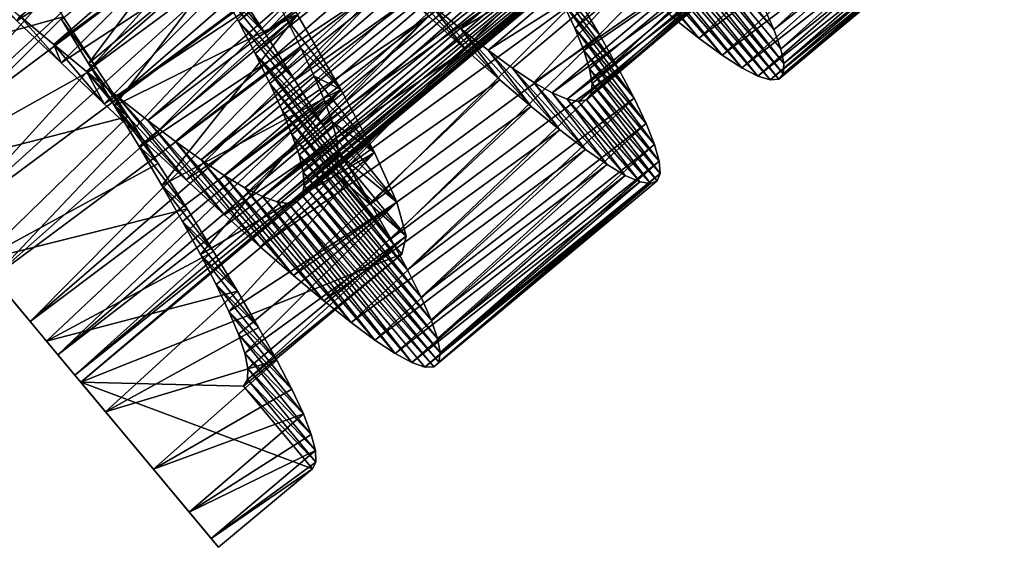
# Model space of a CAD drawing. Header units: millimetres. Extents: x -223 to 138, y -45 to 391.
# Tile 101 of 256: x -216.8 to -205.82, y 58.7 to 64.59. Entities that reach past the tile are written whole.
import ezdxf

# ---------------------------------------------------------------- set-up
doc = ezdxf.new("R2010")
doc.units = ezdxf.units.MM
doc.header["$LTSCALE"] = 65.185185
for name, color, linetype in [('585', 7, 'CONTINUOUS'), ('586', 7, 'CONTINUOUS'), ('601', 7, 'CONTINUOUS'), ('602', 7, 'CONTINUOUS'), ('603', 7, 'CONTINUOUS'), ('621', 7, 'CONTINUOUS'), ('622', 7, 'CONTINUOUS'), ('623', 7, 'CONTINUOUS')]:
    doc.layers.add(name, color=color, linetype=linetype)

msp = doc.modelspace()

# ---------------------------------------------------------------- linework, layer by layer
at = {"layer": '585', "color": 7, "linetype": 'CONTINUOUS', "true_color": 0xaaaaaa}
for points in [[(-213.309, 62.896, -40), (-216.123, 60.546, -40), (-212.54, 61.975, -40), (-213.309, 62.896, -40)], [(-212.54, 61.975, -40), (-216.123, 60.546, -40), (-214.305, 60.5, -40), (-212.54, 61.975, -40)], [(-216.123, 60.546, -40), (-214.584, 58.704, -40), (-213.536, 59.579, -40), (-216.123, 60.546, -40)], [(-214.305, 60.5, -40), (-216.123, 60.546, -40), (-213.536, 59.579, -40), (-214.305, 60.5, -40)]]:
    msp.add_3dface(points, dxfattribs=at)
at = {"layer": '586', "color": 7, "linetype": 'CONTINUOUS', "true_color": 0xaaaaaa}
for points in [[(-217.253, 61.9, -46.4), (-216.505, 61.004, -45.742), (-217.099, 61.715, -43.419), (-217.253, 61.9, -46.4)], [(-217.099, 61.715, -43.419), (-216.505, 61.004, -45.742), (-216.688, 61.223, -42.708), (-217.099, 61.715, -43.419)], [(-216.688, 61.223, -42.708), (-216.505, 61.004, -45.742), (-216.378, 60.851, -41.871), (-216.688, 61.223, -42.708)], [(-216.505, 61.004, -45.742), (-215.846, 60.215, -44.867), (-216.378, 60.851, -41.871), (-216.505, 61.004, -45.742)], [(-216.378, 60.851, -41.871), (-215.846, 60.215, -44.867), (-216.187, 60.623, -40.957), (-216.378, 60.851, -41.871)], [(-215.846, 60.215, -44.867), (-216.123, 60.546, -40), (-216.187, 60.623, -40.957), (-215.846, 60.215, -44.867)], [(-214.584, 58.704, -40), (-216.123, 60.546, -40), (-214.667, 58.803, -41.338), (-214.584, 58.704, -40)], [(-214.667, 58.803, -41.338), (-216.123, 60.546, -40), (-214.912, 59.096, -42.625), (-214.667, 58.803, -41.338)], [(-214.912, 59.096, -42.625), (-216.123, 60.546, -40), (-215.311, 59.574, -43.819), (-214.912, 59.096, -42.625)], [(-215.311, 59.574, -43.819), (-216.123, 60.546, -40), (-215.846, 60.215, -44.867), (-215.311, 59.574, -43.819)]]:
    msp.add_3dface(points, dxfattribs=at)
at = {"layer": '601', "color": 7, "linetype": 'CONTINUOUS', "true_color": 0xaaaaaa}
for points in [[(-208.506, 64.74, -43.127), (-208.389, 64.479, -42.5), (-209.835, 66.234, -41.724), (-208.506, 64.74, -43.127)], [(-209.835, 66.234, -41.724), (-208.389, 64.479, -42.5), (-209.798, 66.053, -41.247), (-209.835, 66.234, -41.724)], [(-209.228, 64.384, -36.52), (-209.528, 64.62, -35.938), (-210.745, 66.097, -37.388), (-209.228, 64.384, -36.52)], [(-210.509, 65.95, -37.82), (-209.228, 64.384, -36.52), (-210.745, 66.097, -37.388), (-210.509, 65.95, -37.82)], [(-208.313, 64.265, -41.847), (-208.277, 64.1, -41.172), (-209.798, 66.053, -41.247), (-208.313, 64.265, -41.847)], [(-209.798, 66.053, -41.247), (-208.277, 64.1, -41.172), (-209.794, 65.912, -40.753), (-209.798, 66.053, -41.247)], [(-208.389, 64.479, -42.5), (-208.313, 64.265, -41.847), (-209.798, 66.053, -41.247), (-208.389, 64.479, -42.5)], [(-208.968, 64.194, -37.133), (-209.228, 64.384, -36.52), (-210.509, 65.95, -37.82), (-208.968, 64.194, -37.133)], [(-210.305, 65.842, -38.275), (-208.968, 64.194, -37.133), (-210.509, 65.95, -37.82), (-210.305, 65.842, -38.275)], [(-209.794, 65.912, -40.753), (-208.285, 63.987, -40.487), (-209.826, 65.813, -40.251), (-209.794, 65.912, -40.753)], [(-208.277, 64.1, -41.172), (-208.285, 63.987, -40.487), (-209.794, 65.912, -40.753), (-208.277, 64.1, -41.172)], [(-208.748, 64.053, -37.772), (-208.968, 64.194, -37.133), (-210.305, 65.842, -38.275), (-208.748, 64.053, -37.772)], [(-210.133, 65.773, -38.752), (-208.748, 64.053, -37.772), (-210.305, 65.842, -38.275), (-210.133, 65.773, -38.752)], [(-209.826, 65.813, -40.251), (-208.336, 63.926, -39.801), (-209.893, 65.758, -39.748), (-209.826, 65.813, -40.251)], [(-208.285, 63.987, -40.487), (-208.336, 63.926, -39.801), (-209.826, 65.813, -40.251), (-208.285, 63.987, -40.487)], [(-208.568, 63.959, -38.435), (-208.748, 64.053, -37.772), (-210.133, 65.773, -38.752), (-208.568, 63.959, -38.435)], [(-209.995, 65.744, -39.246), (-208.568, 63.959, -38.435), (-210.133, 65.773, -38.752), (-209.995, 65.744, -39.246)], [(-209.893, 65.758, -39.748), (-208.43, 63.917, -39.116), (-209.995, 65.744, -39.246), (-209.893, 65.758, -39.748)], [(-208.43, 63.917, -39.116), (-208.568, 63.959, -38.435), (-209.995, 65.744, -39.246), (-208.43, 63.917, -39.116)], [(-208.336, 63.926, -39.801), (-208.43, 63.917, -39.116), (-209.893, 65.758, -39.748), (-208.336, 63.926, -39.801)], [(-214.412, 64.972, -46.611), (-214.065, 64.434, -46.355), (-214.797, 65.362, -44.253), (-214.412, 64.972, -46.611)], [(-214.797, 65.362, -44.253), (-214.065, 64.434, -46.355), (-214.573, 64.958, -44.036), (-214.797, 65.362, -44.253)], [(-216.801, 64.628, -35.517), (-216.836, 64.576, -33.079), (-217.188, 64.955, -35.431), (-216.801, 64.628, -35.517)], [(-214.065, 64.434, -46.355), (-213.734, 63.916, -46.036), (-214.573, 64.958, -44.036), (-214.065, 64.434, -46.355)], [(-214.573, 64.958, -44.036), (-213.734, 63.916, -46.036), (-214.364, 64.572, -43.769), (-214.573, 64.958, -44.036)], [(-216.342, 64.107, -33.217), (-216.836, 64.576, -33.079), (-216.801, 64.628, -35.517), (-216.342, 64.107, -33.217)], [(-216.423, 64.312, -35.657), (-216.342, 64.107, -33.217), (-216.801, 64.628, -35.517), (-216.423, 64.312, -35.657)], [(-213.734, 63.916, -46.036), (-213.424, 63.422, -45.657), (-214.364, 64.572, -43.769), (-213.734, 63.916, -46.036)], [(-214.364, 64.572, -43.769), (-213.424, 63.422, -45.657), (-214.177, 64.211, -43.457), (-214.364, 64.572, -43.769)], [(-215.86, 63.652, -33.419), (-216.342, 64.107, -33.217), (-216.423, 64.312, -35.657), (-215.86, 63.652, -33.419)], [(-216.058, 64.011, -35.849), (-215.86, 63.652, -33.419), (-216.423, 64.312, -35.657), (-216.058, 64.011, -35.849)], [(-213.14, 62.96, -45.224), (-212.887, 62.535, -44.743), (-214.177, 64.211, -43.457), (-213.14, 62.96, -45.224)], [(-214.177, 64.211, -43.457), (-212.887, 62.535, -44.743), (-214.013, 63.879, -43.105), (-214.177, 64.211, -43.457)], [(-213.424, 63.422, -45.657), (-213.14, 62.96, -45.224), (-214.177, 64.211, -43.457), (-213.424, 63.422, -45.657)], [(-215.396, 63.217, -33.683), (-215.86, 63.652, -33.419), (-216.058, 64.011, -35.849), (-215.396, 63.217, -33.683)], [(-214.947, 62.803, -34.01), (-215.396, 63.217, -33.683), (-216.058, 64.011, -35.849), (-214.947, 62.803, -34.01)], [(-215.707, 63.727, -36.091), (-214.947, 62.803, -34.01), (-216.058, 64.011, -35.849), (-215.707, 63.727, -36.091)], [(-212.887, 62.535, -44.743), (-212.664, 62.146, -44.215), (-214.013, 63.879, -43.105), (-212.887, 62.535, -44.743)], [(-214.013, 63.879, -43.105), (-212.664, 62.146, -44.215), (-213.875, 63.577, -42.714), (-214.013, 63.879, -43.105)], [(-214.52, 62.413, -34.396), (-214.947, 62.803, -34.01), (-215.707, 63.727, -36.091), (-214.52, 62.413, -34.396)], [(-215.374, 63.465, -36.381), (-214.52, 62.413, -34.396), (-215.707, 63.727, -36.091), (-215.374, 63.465, -36.381)], [(-212.664, 62.146, -44.215), (-212.476, 61.798, -43.643), (-213.875, 63.577, -42.714), (-212.664, 62.146, -44.215)], [(-213.875, 63.577, -42.714), (-212.476, 61.798, -43.643), (-213.766, 63.31, -42.29), (-213.875, 63.577, -42.714)], [(-214.119, 62.056, -34.835), (-214.52, 62.413, -34.396), (-215.374, 63.465, -36.381), (-214.119, 62.056, -34.835)], [(-215.064, 63.23, -36.714), (-214.119, 62.056, -34.835), (-215.374, 63.465, -36.381), (-215.064, 63.23, -36.714)], [(-212.476, 61.798, -43.643), (-212.325, 61.495, -43.038), (-213.766, 63.31, -42.29), (-212.476, 61.798, -43.643)], [(-213.766, 63.31, -42.29), (-212.325, 61.495, -43.038), (-213.687, 63.08, -41.839), (-213.766, 63.31, -42.29)], [(-213.75, 61.735, -35.323), (-214.119, 62.056, -34.835), (-215.064, 63.23, -36.714), (-213.75, 61.735, -35.323)], [(-214.779, 63.025, -37.085), (-213.75, 61.735, -35.323), (-215.064, 63.23, -36.714), (-214.779, 63.025, -37.085)], [(-212.325, 61.495, -43.038), (-212.213, 61.24, -42.406), (-213.687, 63.08, -41.839), (-212.325, 61.495, -43.038)], [(-213.687, 63.08, -41.839), (-212.213, 61.24, -42.406), (-213.642, 62.889, -41.367), (-213.687, 63.08, -41.839)], [(-213.411, 61.452, -35.857), (-213.75, 61.735, -35.323), (-214.779, 63.025, -37.085), (-213.411, 61.452, -35.857)], [(-214.521, 62.852, -37.494), (-213.411, 61.452, -35.857), (-214.779, 63.025, -37.085), (-214.521, 62.852, -37.494)], [(-213.107, 61.21, -36.434), (-213.411, 61.452, -35.857), (-214.521, 62.852, -37.494), (-213.107, 61.21, -36.434)], [(-214.292, 62.714, -37.932), (-213.107, 61.21, -36.434), (-214.521, 62.852, -37.494), (-214.292, 62.714, -37.932)], [(-212.213, 61.24, -42.406), (-212.142, 61.033, -41.749), (-213.642, 62.889, -41.367), (-212.213, 61.24, -42.406)], [(-213.642, 62.889, -41.367), (-212.142, 61.033, -41.749), (-213.63, 62.738, -40.877), (-213.642, 62.889, -41.367)], [(-213.63, 62.738, -40.877), (-212.113, 60.875, -41.071), (-213.652, 62.629, -40.376), (-213.63, 62.738, -40.877)], [(-212.142, 61.033, -41.749), (-212.113, 60.875, -41.071), (-213.63, 62.738, -40.877), (-212.142, 61.033, -41.749)], [(-212.841, 61.014, -37.042), (-213.107, 61.21, -36.434), (-214.292, 62.714, -37.932), (-212.841, 61.014, -37.042)], [(-214.096, 62.616, -38.393), (-212.841, 61.014, -37.042), (-214.292, 62.714, -37.932), (-214.096, 62.616, -38.393)], [(-212.615, 60.865, -37.678), (-212.841, 61.014, -37.042), (-214.096, 62.616, -38.393), (-212.615, 60.865, -37.678)], [(-213.933, 62.557, -38.874), (-212.615, 60.865, -37.678), (-214.096, 62.616, -38.393), (-213.933, 62.557, -38.874)], [(-213.652, 62.629, -40.376), (-212.127, 60.77, -40.387), (-213.71, 62.563, -39.873), (-213.652, 62.629, -40.376)], [(-212.113, 60.875, -41.071), (-212.127, 60.77, -40.387), (-213.652, 62.629, -40.376), (-212.113, 60.875, -41.071)], [(-212.429, 60.765, -38.338), (-212.615, 60.865, -37.678), (-213.933, 62.557, -38.874), (-212.429, 60.765, -38.338)], [(-213.804, 62.539, -39.371), (-212.429, 60.765, -38.338), (-213.933, 62.557, -38.874), (-213.804, 62.539, -39.371)], [(-213.71, 62.563, -39.873), (-212.184, 60.716, -39.702), (-213.804, 62.539, -39.371), (-213.71, 62.563, -39.873)], [(-212.285, 60.715, -39.017), (-212.429, 60.765, -38.338), (-213.804, 62.539, -39.371), (-212.285, 60.715, -39.017)], [(-212.184, 60.716, -39.702), (-212.285, 60.715, -39.017), (-213.804, 62.539, -39.371), (-212.184, 60.716, -39.702)], [(-212.127, 60.77, -40.387), (-212.184, 60.716, -39.702), (-213.71, 62.563, -39.873), (-212.127, 60.77, -40.387)]]:
    msp.add_3dface(points, dxfattribs=at)
at = {"layer": '602', "color": 7, "linetype": 'CONTINUOUS', "true_color": 0xaaaaaa}
for points in [[(-212.243, 64.627, -34.225), (-211.83, 64.255, -34.642), (-212.576, 65.06, -35.308), (-212.243, 64.627, -34.225)], [(-212.576, 65.06, -35.308), (-211.83, 64.255, -34.642), (-212.216, 64.757, -35.682), (-212.576, 65.06, -35.308)], [(-210.331, 64.415, -44.523), (-210.572, 64.824, -45.024), (-210.916, 65.113, -43.741), (-210.331, 64.415, -44.523)], [(-210.123, 64.043, -43.975), (-210.331, 64.415, -44.523), (-210.916, 65.113, -43.741), (-210.123, 64.043, -43.975)], [(-210.747, 64.783, -43.265), (-210.123, 64.043, -43.975), (-210.916, 65.113, -43.741), (-210.747, 64.783, -43.265)], [(-211.83, 64.255, -34.642), (-211.447, 63.919, -35.109), (-212.216, 64.757, -35.682), (-211.83, 64.255, -34.642)], [(-212.216, 64.757, -35.682), (-211.447, 63.919, -35.109), (-211.884, 64.486, -36.1), (-212.216, 64.757, -35.682)], [(-209.95, 63.714, -43.388), (-210.123, 64.043, -43.975), (-210.747, 64.783, -43.265), (-209.95, 63.714, -43.388)], [(-210.611, 64.493, -42.755), (-209.95, 63.714, -43.388), (-210.747, 64.783, -43.265), (-210.611, 64.493, -42.755)], [(-215.95, 64.057, -46.703), (-216.319, 64.622, -46.869), (-216.339, 64.593, -45.639), (-215.95, 64.057, -46.703)], [(-216.035, 64.102, -45.471), (-215.95, 64.057, -46.703), (-216.339, 64.593, -45.639), (-216.035, 64.102, -45.471)], [(-211.447, 63.919, -35.109), (-211.096, 63.62, -35.624), (-211.884, 64.486, -36.1), (-211.447, 63.919, -35.109)], [(-211.884, 64.486, -36.1), (-211.096, 63.62, -35.624), (-211.579, 64.249, -36.561), (-211.884, 64.486, -36.1)], [(-209.816, 63.431, -42.771), (-209.95, 63.714, -43.388), (-210.611, 64.493, -42.755), (-209.816, 63.431, -42.771)], [(-210.51, 64.244, -42.219), (-209.816, 63.431, -42.771), (-210.611, 64.493, -42.755), (-210.51, 64.244, -42.219)], [(-211.096, 63.62, -35.624), (-210.776, 63.36, -36.183), (-211.579, 64.249, -36.561), (-211.096, 63.62, -35.624)], [(-211.579, 64.249, -36.561), (-210.776, 63.36, -36.183), (-211.305, 64.049, -37.06), (-211.579, 64.249, -36.561)], [(-209.722, 63.196, -42.128), (-209.816, 63.431, -42.771), (-210.51, 64.244, -42.219), (-209.722, 63.196, -42.128)], [(-210.445, 64.04, -41.659), (-209.722, 63.196, -42.128), (-210.51, 64.244, -42.219), (-210.445, 64.04, -41.659)], [(-215.595, 63.511, -46.474), (-215.95, 64.057, -46.703), (-216.035, 64.102, -45.471), (-215.595, 63.511, -46.474)], [(-215.746, 63.628, -45.245), (-215.595, 63.511, -46.474), (-216.035, 64.102, -45.471), (-215.746, 63.628, -45.245)], [(-210.776, 63.36, -36.183), (-210.493, 63.143, -36.779), (-211.305, 64.049, -37.06), (-210.776, 63.36, -36.183)], [(-211.305, 64.049, -37.06), (-210.493, 63.143, -36.779), (-211.066, 63.89, -37.588), (-211.305, 64.049, -37.06)], [(-209.669, 63.01, -41.461), (-209.722, 63.196, -42.128), (-210.445, 64.04, -41.659), (-209.669, 63.01, -41.461)], [(-210.418, 63.879, -41.079), (-209.669, 63.01, -41.461), (-210.445, 64.04, -41.659), (-210.418, 63.879, -41.079)], [(-210.493, 63.143, -36.779), (-210.25, 62.974, -37.403), (-211.066, 63.89, -37.588), (-210.493, 63.143, -36.779)], [(-211.066, 63.89, -37.588), (-210.25, 62.974, -37.403), (-210.863, 63.774, -38.139), (-211.066, 63.89, -37.588)], [(-210.429, 63.764, -40.487), (-209.658, 62.875, -40.779), (-210.418, 63.879, -41.079), (-210.429, 63.764, -40.487)], [(-209.658, 62.875, -40.779), (-209.669, 63.01, -41.461), (-210.418, 63.879, -41.079), (-209.658, 62.875, -40.779)], [(-210.25, 62.974, -37.403), (-210.047, 62.853, -38.054), (-210.863, 63.774, -38.139), (-210.25, 62.974, -37.403)], [(-210.863, 63.774, -38.139), (-210.047, 62.853, -38.054), (-210.697, 63.703, -38.712), (-210.863, 63.774, -38.139)], [(-210.479, 63.697, -39.894), (-209.69, 62.792, -40.094), (-210.429, 63.764, -40.487), (-210.479, 63.697, -39.894)], [(-209.69, 62.792, -40.094), (-209.658, 62.875, -40.779), (-210.429, 63.764, -40.487), (-209.69, 62.792, -40.094)], [(-215.257, 62.984, -46.182), (-215.595, 63.511, -46.474), (-215.746, 63.628, -45.245), (-215.257, 62.984, -46.182)], [(-215.472, 63.173, -44.963), (-215.257, 62.984, -46.182), (-215.746, 63.628, -45.245), (-215.472, 63.173, -44.963)], [(-210.047, 62.853, -38.054), (-209.885, 62.781, -38.726), (-210.697, 63.703, -38.712), (-210.047, 62.853, -38.054)], [(-210.697, 63.703, -38.712), (-209.885, 62.781, -38.726), (-210.568, 63.676, -39.301), (-210.697, 63.703, -38.712)], [(-210.568, 63.676, -39.301), (-209.766, 62.761, -39.409), (-210.479, 63.697, -39.894), (-210.568, 63.676, -39.301)], [(-209.885, 62.781, -38.726), (-209.766, 62.761, -39.409), (-210.568, 63.676, -39.301), (-209.885, 62.781, -38.726)], [(-209.766, 62.761, -39.409), (-209.69, 62.792, -40.094), (-210.479, 63.697, -39.894), (-209.766, 62.761, -39.409)], [(-214.937, 62.479, -45.828), (-215.257, 62.984, -46.182), (-215.472, 63.173, -44.963), (-214.937, 62.479, -45.828)], [(-215.218, 62.741, -44.628), (-214.937, 62.479, -45.828), (-215.472, 63.173, -44.963), (-215.218, 62.741, -44.628)], [(-214.641, 62.002, -45.418), (-214.937, 62.479, -45.828), (-215.218, 62.741, -44.628), (-214.641, 62.002, -45.418)], [(-214.988, 62.339, -44.246), (-214.641, 62.002, -45.418), (-215.218, 62.741, -44.628), (-214.988, 62.339, -44.246)], [(-214.374, 61.561, -44.958), (-214.641, 62.002, -45.418), (-214.988, 62.339, -44.246), (-214.374, 61.561, -44.958)], [(-214.786, 61.97, -43.821), (-214.374, 61.561, -44.958), (-214.988, 62.339, -44.246), (-214.786, 61.97, -43.821)], [(-214.138, 61.156, -44.45), (-214.374, 61.561, -44.958), (-214.786, 61.97, -43.821), (-214.138, 61.156, -44.45)], [(-214.613, 61.634, -43.352), (-214.138, 61.156, -44.45), (-214.786, 61.97, -43.821), (-214.613, 61.634, -43.352)], [(-213.935, 60.79, -43.896), (-214.138, 61.156, -44.45), (-214.613, 61.634, -43.352), (-213.935, 60.79, -43.896)], [(-214.471, 61.336, -42.848), (-213.935, 60.79, -43.896), (-214.613, 61.634, -43.352), (-214.471, 61.336, -42.848)], [(-213.767, 60.467, -43.304), (-213.935, 60.79, -43.896), (-214.471, 61.336, -42.848), (-213.767, 60.467, -43.304)], [(-214.363, 61.08, -42.315), (-213.767, 60.467, -43.304), (-214.471, 61.336, -42.848), (-214.363, 61.08, -42.315)], [(-213.638, 60.191, -42.684), (-213.767, 60.467, -43.304), (-214.363, 61.08, -42.315), (-213.638, 60.191, -42.684)], [(-214.292, 60.868, -41.759), (-213.638, 60.191, -42.684), (-214.363, 61.08, -42.315), (-214.292, 60.868, -41.759)], [(-213.55, 59.963, -42.037), (-213.638, 60.191, -42.684), (-214.292, 60.868, -41.759), (-213.55, 59.963, -42.037)], [(-214.258, 60.699, -41.182), (-213.55, 59.963, -42.037), (-214.292, 60.868, -41.759), (-214.258, 60.699, -41.182)], [(-214.262, 60.576, -40.592), (-213.502, 59.784, -41.368), (-214.258, 60.699, -41.182), (-214.262, 60.576, -40.592)], [(-213.502, 59.784, -41.368), (-213.55, 59.963, -42.037), (-214.258, 60.699, -41.182), (-213.502, 59.784, -41.368)], [(-214.305, 60.5, -40), (-213.498, 59.655, -40.685), (-214.262, 60.576, -40.592), (-214.305, 60.5, -40)], [(-213.498, 59.655, -40.685), (-213.502, 59.784, -41.368), (-214.262, 60.576, -40.592), (-213.498, 59.655, -40.685)], [(-214.305, 60.5, -40), (-213.536, 59.579, -40), (-213.498, 59.655, -40.685), (-214.305, 60.5, -40)]]:
    msp.add_3dface(points, dxfattribs=at)
at = {"layer": '603', "color": 7, "linetype": 'CONTINUOUS', "true_color": 0xaaaaaa}
for points in [[(-217.336, 65.052, -33.01), (-216.836, 64.576, -33.079), (-214.593, 66.83, -33.041), (-217.336, 65.052, -33.01)], [(-216.836, 64.576, -33.079), (-214.096, 66.357, -33.15), (-214.593, 66.83, -33.041), (-216.836, 64.576, -33.079)], [(-214.065, 64.434, -46.355), (-214.412, 64.972, -46.611), (-211.805, 66.79, -46.509), (-214.065, 64.434, -46.355)], [(-214.065, 64.434, -46.355), (-211.805, 66.79, -46.509), (-211.465, 66.26, -46.226), (-214.065, 64.434, -46.355)], [(-208.389, 64.479, -42.5), (-208.506, 64.74, -43.127), (-205.994, 66.672, -42.858), (-208.389, 64.479, -42.5)], [(-208.389, 64.479, -42.5), (-205.994, 66.672, -42.858), (-205.895, 66.431, -42.218), (-208.389, 64.479, -42.5)], [(-209.528, 64.62, -35.938), (-209.228, 64.384, -36.52), (-206.897, 66.532, -36.264), (-209.528, 64.62, -35.938)], [(-209.228, 64.384, -36.52), (-206.62, 66.322, -36.864), (-206.897, 66.532, -36.264), (-209.228, 64.384, -36.52)], [(-216.836, 64.576, -33.079), (-216.342, 64.107, -33.217), (-214.096, 66.357, -33.15), (-216.836, 64.576, -33.079)], [(-216.342, 64.107, -33.217), (-213.608, 65.895, -33.325), (-214.096, 66.357, -33.15), (-216.342, 64.107, -33.217)], [(-208.313, 64.265, -41.847), (-208.389, 64.479, -42.5), (-205.895, 66.431, -42.218), (-208.313, 64.265, -41.847)], [(-208.313, 64.265, -41.847), (-205.895, 66.431, -42.218), (-205.836, 66.238, -41.554), (-208.313, 64.265, -41.847)], [(-213.734, 63.916, -46.036), (-214.065, 64.434, -46.355), (-211.465, 66.26, -46.226), (-213.734, 63.916, -46.036)], [(-213.734, 63.916, -46.036), (-211.465, 66.26, -46.226), (-211.142, 65.752, -45.88), (-213.734, 63.916, -46.036)], [(-209.228, 64.384, -36.52), (-208.968, 64.194, -37.133), (-206.62, 66.322, -36.864), (-209.228, 64.384, -36.52)], [(-208.968, 64.194, -37.133), (-206.382, 66.159, -37.491), (-206.62, 66.322, -36.864), (-208.968, 64.194, -37.133)], [(-208.277, 64.1, -41.172), (-208.313, 64.265, -41.847), (-205.836, 66.238, -41.554), (-208.277, 64.1, -41.172)], [(-208.277, 64.1, -41.172), (-205.836, 66.238, -41.554), (-205.819, 66.095, -40.874), (-208.277, 64.1, -41.172)], [(-208.968, 64.194, -37.133), (-208.748, 64.053, -37.772), (-206.382, 66.159, -37.491), (-208.968, 64.194, -37.133)], [(-208.748, 64.053, -37.772), (-206.185, 66.045, -38.145), (-206.382, 66.159, -37.491), (-208.748, 64.053, -37.772)], [(-208.748, 64.053, -37.772), (-208.568, 63.959, -38.435), (-206.185, 66.045, -38.145), (-208.748, 64.053, -37.772)], [(-208.568, 63.959, -38.435), (-206.028, 65.98, -38.819), (-206.185, 66.045, -38.145), (-208.568, 63.959, -38.435)], [(-208.285, 63.987, -40.487), (-208.277, 64.1, -41.172), (-205.819, 66.095, -40.874), (-208.285, 63.987, -40.487)], [(-208.285, 63.987, -40.487), (-205.819, 66.095, -40.874), (-205.845, 66.005, -40.189), (-208.285, 63.987, -40.487)], [(-208.568, 63.959, -38.435), (-208.43, 63.917, -39.116), (-206.028, 65.98, -38.819), (-208.568, 63.959, -38.435)], [(-208.43, 63.917, -39.116), (-205.915, 65.967, -39.504), (-206.028, 65.98, -38.819), (-208.43, 63.917, -39.116)], [(-208.43, 63.917, -39.116), (-208.336, 63.926, -39.801), (-205.915, 65.967, -39.504), (-208.43, 63.917, -39.116)], [(-208.336, 63.926, -39.801), (-208.285, 63.987, -40.487), (-205.845, 66.005, -40.189), (-208.336, 63.926, -39.801)], [(-208.336, 63.926, -39.801), (-205.845, 66.005, -40.189), (-205.915, 65.967, -39.504), (-208.336, 63.926, -39.801)], [(-216.342, 64.107, -33.217), (-215.86, 63.652, -33.419), (-213.608, 65.895, -33.325), (-216.342, 64.107, -33.217)], [(-215.86, 63.652, -33.419), (-213.136, 65.452, -33.562), (-213.608, 65.895, -33.325), (-215.86, 63.652, -33.419)], [(-218.92, 63.895, -46.996), (-217.076, 65.773, -47), (-216.696, 65.196, -46.968), (-218.92, 63.895, -46.996)], [(-213.424, 63.422, -45.657), (-213.734, 63.916, -46.036), (-211.142, 65.752, -45.88), (-213.424, 63.422, -45.657)], [(-213.424, 63.422, -45.657), (-211.142, 65.752, -45.88), (-210.843, 65.271, -45.478), (-213.424, 63.422, -45.657)], [(-215.86, 63.652, -33.419), (-215.396, 63.217, -33.683), (-213.136, 65.452, -33.562), (-215.86, 63.652, -33.419)], [(-215.396, 63.217, -33.683), (-212.68, 65.028, -33.863), (-213.136, 65.452, -33.562), (-215.396, 63.217, -33.683)], [(-213.14, 62.96, -45.224), (-213.424, 63.422, -45.657), (-210.843, 65.271, -45.478), (-213.14, 62.96, -45.224)], [(-213.14, 62.96, -45.224), (-210.843, 65.271, -45.478), (-210.572, 64.824, -45.024), (-213.14, 62.96, -45.224)], [(-218.92, 63.895, -46.996), (-216.696, 65.196, -46.968), (-216.319, 64.622, -46.869), (-218.92, 63.895, -46.996)], [(-215.396, 63.217, -33.683), (-214.947, 62.803, -34.01), (-212.68, 65.028, -33.863), (-215.396, 63.217, -33.683)], [(-214.947, 62.803, -34.01), (-212.243, 64.627, -34.225), (-212.68, 65.028, -33.863), (-214.947, 62.803, -34.01)], [(-212.887, 62.535, -44.743), (-213.14, 62.96, -45.224), (-210.572, 64.824, -45.024), (-212.887, 62.535, -44.743)], [(-212.887, 62.535, -44.743), (-210.572, 64.824, -45.024), (-210.331, 64.415, -44.523), (-212.887, 62.535, -44.743)], [(-218.067, 62.875, -46.822), (-218.92, 63.895, -46.996), (-216.319, 64.622, -46.869), (-218.067, 62.875, -46.822)], [(-218.067, 62.875, -46.822), (-216.319, 64.622, -46.869), (-215.95, 64.057, -46.703), (-218.067, 62.875, -46.822)], [(-214.947, 62.803, -34.01), (-214.52, 62.413, -34.396), (-212.243, 64.627, -34.225), (-214.947, 62.803, -34.01)], [(-214.52, 62.413, -34.396), (-211.83, 64.255, -34.642), (-212.243, 64.627, -34.225), (-214.52, 62.413, -34.396)], [(-212.664, 62.146, -44.215), (-212.887, 62.535, -44.743), (-210.331, 64.415, -44.523), (-212.664, 62.146, -44.215)], [(-212.664, 62.146, -44.215), (-210.331, 64.415, -44.523), (-210.123, 64.043, -43.975), (-212.664, 62.146, -44.215)], [(-214.52, 62.413, -34.396), (-214.119, 62.056, -34.835), (-211.83, 64.255, -34.642), (-214.52, 62.413, -34.396)], [(-214.119, 62.056, -34.835), (-211.447, 63.919, -35.109), (-211.83, 64.255, -34.642), (-214.119, 62.056, -34.835)], [(-218.067, 62.875, -46.822), (-215.95, 64.057, -46.703), (-215.595, 63.511, -46.474), (-218.067, 62.875, -46.822)], [(-212.476, 61.798, -43.643), (-212.664, 62.146, -44.215), (-210.123, 64.043, -43.975), (-212.476, 61.798, -43.643)], [(-212.476, 61.798, -43.643), (-210.123, 64.043, -43.975), (-209.95, 63.714, -43.388), (-212.476, 61.798, -43.643)], [(-214.119, 62.056, -34.835), (-213.75, 61.735, -35.323), (-211.447, 63.919, -35.109), (-214.119, 62.056, -34.835)], [(-213.75, 61.735, -35.323), (-211.096, 63.62, -35.624), (-211.447, 63.919, -35.109), (-213.75, 61.735, -35.323)], [(-212.325, 61.495, -43.038), (-212.476, 61.798, -43.643), (-209.95, 63.714, -43.388), (-212.325, 61.495, -43.038)], [(-212.325, 61.495, -43.038), (-209.95, 63.714, -43.388), (-209.816, 63.431, -42.771), (-212.325, 61.495, -43.038)], [(-213.75, 61.735, -35.323), (-213.411, 61.452, -35.857), (-211.096, 63.62, -35.624), (-213.75, 61.735, -35.323)], [(-213.411, 61.452, -35.857), (-210.776, 63.36, -36.183), (-211.096, 63.62, -35.624), (-213.411, 61.452, -35.857)], [(-217.253, 61.9, -46.4), (-218.067, 62.875, -46.822), (-215.595, 63.511, -46.474), (-217.253, 61.9, -46.4)], [(-217.253, 61.9, -46.4), (-215.595, 63.511, -46.474), (-215.257, 62.984, -46.182), (-217.253, 61.9, -46.4)], [(-212.213, 61.24, -42.406), (-212.325, 61.495, -43.038), (-209.816, 63.431, -42.771), (-212.213, 61.24, -42.406)], [(-212.213, 61.24, -42.406), (-209.816, 63.431, -42.771), (-209.722, 63.196, -42.128), (-212.213, 61.24, -42.406)], [(-213.411, 61.452, -35.857), (-213.107, 61.21, -36.434), (-210.776, 63.36, -36.183), (-213.411, 61.452, -35.857)], [(-213.107, 61.21, -36.434), (-210.493, 63.143, -36.779), (-210.776, 63.36, -36.183), (-213.107, 61.21, -36.434)], [(-212.142, 61.033, -41.749), (-212.213, 61.24, -42.406), (-209.722, 63.196, -42.128), (-212.142, 61.033, -41.749)], [(-212.142, 61.033, -41.749), (-209.722, 63.196, -42.128), (-209.669, 63.01, -41.461), (-212.142, 61.033, -41.749)], [(-213.107, 61.21, -36.434), (-212.841, 61.014, -37.042), (-210.493, 63.143, -36.779), (-213.107, 61.21, -36.434)], [(-212.841, 61.014, -37.042), (-210.25, 62.974, -37.403), (-210.493, 63.143, -36.779), (-212.841, 61.014, -37.042)], [(-217.253, 61.9, -46.4), (-215.257, 62.984, -46.182), (-214.937, 62.479, -45.828), (-217.253, 61.9, -46.4)], [(-212.841, 61.014, -37.042), (-212.615, 60.865, -37.678), (-210.25, 62.974, -37.403), (-212.841, 61.014, -37.042)], [(-212.615, 60.865, -37.678), (-210.047, 62.853, -38.054), (-210.25, 62.974, -37.403), (-212.615, 60.865, -37.678)], [(-212.113, 60.875, -41.071), (-212.142, 61.033, -41.749), (-209.669, 63.01, -41.461), (-212.113, 60.875, -41.071)], [(-212.113, 60.875, -41.071), (-209.669, 63.01, -41.461), (-209.658, 62.875, -40.779), (-212.113, 60.875, -41.071)], [(-212.615, 60.865, -37.678), (-212.429, 60.765, -38.338), (-210.047, 62.853, -38.054), (-212.615, 60.865, -37.678)], [(-212.429, 60.765, -38.338), (-209.885, 62.781, -38.726), (-210.047, 62.853, -38.054), (-212.429, 60.765, -38.338)], [(-212.127, 60.77, -40.387), (-212.113, 60.875, -41.071), (-209.658, 62.875, -40.779), (-212.127, 60.77, -40.387)], [(-212.127, 60.77, -40.387), (-209.658, 62.875, -40.779), (-209.69, 62.792, -40.094), (-212.127, 60.77, -40.387)], [(-212.429, 60.765, -38.338), (-212.285, 60.715, -39.017), (-209.885, 62.781, -38.726), (-212.429, 60.765, -38.338)], [(-212.285, 60.715, -39.017), (-209.766, 62.761, -39.409), (-209.885, 62.781, -38.726), (-212.285, 60.715, -39.017)], [(-212.285, 60.715, -39.017), (-212.184, 60.716, -39.702), (-209.766, 62.761, -39.409), (-212.285, 60.715, -39.017)], [(-212.184, 60.716, -39.702), (-212.127, 60.77, -40.387), (-209.69, 62.792, -40.094), (-212.184, 60.716, -39.702)], [(-212.184, 60.716, -39.702), (-209.69, 62.792, -40.094), (-209.766, 62.761, -39.409), (-212.184, 60.716, -39.702)], [(-216.505, 61.004, -45.742), (-217.253, 61.9, -46.4), (-214.937, 62.479, -45.828), (-216.505, 61.004, -45.742)], [(-216.505, 61.004, -45.742), (-214.937, 62.479, -45.828), (-214.641, 62.002, -45.418), (-216.505, 61.004, -45.742)], [(-216.505, 61.004, -45.742), (-214.641, 62.002, -45.418), (-214.374, 61.561, -44.958), (-216.505, 61.004, -45.742)], [(-215.846, 60.215, -44.867), (-216.505, 61.004, -45.742), (-214.374, 61.561, -44.958), (-215.846, 60.215, -44.867)], [(-215.846, 60.215, -44.867), (-214.374, 61.561, -44.958), (-214.138, 61.156, -44.45), (-215.846, 60.215, -44.867)], [(-215.846, 60.215, -44.867), (-214.138, 61.156, -44.45), (-213.935, 60.79, -43.896), (-215.846, 60.215, -44.867)], [(-215.311, 59.574, -43.819), (-215.846, 60.215, -44.867), (-213.935, 60.79, -43.896), (-215.311, 59.574, -43.819)], [(-215.311, 59.574, -43.819), (-213.935, 60.79, -43.896), (-213.767, 60.467, -43.304), (-215.311, 59.574, -43.819)], [(-215.311, 59.574, -43.819), (-213.767, 60.467, -43.304), (-213.638, 60.191, -42.684), (-215.311, 59.574, -43.819)], [(-214.912, 59.096, -42.625), (-215.311, 59.574, -43.819), (-213.638, 60.191, -42.684), (-214.912, 59.096, -42.625)], [(-214.912, 59.096, -42.625), (-213.638, 60.191, -42.684), (-213.55, 59.963, -42.037), (-214.912, 59.096, -42.625)], [(-214.912, 59.096, -42.625), (-213.55, 59.963, -42.037), (-213.502, 59.784, -41.368), (-214.912, 59.096, -42.625)], [(-214.667, 58.803, -41.338), (-214.912, 59.096, -42.625), (-213.502, 59.784, -41.368), (-214.667, 58.803, -41.338)], [(-214.667, 58.803, -41.338), (-213.502, 59.784, -41.368), (-213.498, 59.655, -40.685), (-214.667, 58.803, -41.338)], [(-213.536, 59.579, -40), (-214.667, 58.803, -41.338), (-213.498, 59.655, -40.685), (-213.536, 59.579, -40)], [(-213.536, 59.579, -40), (-214.584, 58.704, -40), (-214.667, 58.803, -41.338), (-213.536, 59.579, -40)]]:
    msp.add_3dface(points, dxfattribs=at)
at = {"layer": '621', "color": 7, "linetype": 'CONTINUOUS', "true_color": 0xaaaaaa}
for points in [[(-219.985, 65.171, -44.373), (-219.382, 64.449, -44.574), (-215.954, 68.367, -44.414), (-219.985, 65.171, -44.373)], [(-215.954, 68.367, -44.414), (-219.382, 64.449, -44.574), (-215.706, 67.935, -44.529), (-215.954, 68.367, -44.414)], [(-214.573, 64.958, -44.036), (-214.364, 64.572, -43.769), (-210.277, 68.348, -43.949), (-214.573, 64.958, -44.036)], [(-210.277, 68.348, -43.949), (-214.364, 64.572, -43.769), (-210.077, 67.972, -43.668), (-210.277, 68.348, -43.949)], [(-215.706, 67.935, -44.529), (-219.382, 64.449, -44.574), (-215.453, 67.497, -44.59), (-215.706, 67.935, -44.529)], [(-216.423, 64.312, -35.657), (-216.801, 64.628, -35.517), (-212.29, 67.911, -35.62), (-216.423, 64.312, -35.657)], [(-211.923, 67.607, -35.798), (-216.423, 64.312, -35.657), (-212.29, 67.911, -35.62), (-211.923, 67.607, -35.798)], [(-214.364, 64.572, -43.769), (-214.177, 64.211, -43.457), (-210.077, 67.972, -43.668), (-214.364, 64.572, -43.769)], [(-210.077, 67.972, -43.668), (-214.177, 64.211, -43.457), (-209.898, 67.622, -43.344), (-210.077, 67.972, -43.668)], [(-216.058, 64.011, -35.849), (-216.423, 64.312, -35.657), (-211.923, 67.607, -35.798), (-216.058, 64.011, -35.849)], [(-211.571, 67.32, -36.027), (-216.058, 64.011, -35.849), (-211.923, 67.607, -35.798), (-211.571, 67.32, -36.027)], [(-214.177, 64.211, -43.457), (-214.013, 63.879, -43.105), (-209.898, 67.622, -43.344), (-214.177, 64.211, -43.457)], [(-209.898, 67.622, -43.344), (-214.013, 63.879, -43.105), (-209.743, 67.302, -42.98), (-209.898, 67.622, -43.344)], [(-219.382, 64.449, -44.574), (-218.764, 63.709, -44.575), (-215.453, 67.497, -44.59), (-219.382, 64.449, -44.574)], [(-215.453, 67.497, -44.59), (-218.764, 63.709, -44.575), (-215.2, 67.058, -44.596), (-215.453, 67.497, -44.59)], [(-215.707, 63.727, -36.091), (-216.058, 64.011, -35.849), (-211.571, 67.32, -36.027), (-215.707, 63.727, -36.091)], [(-211.234, 67.054, -36.304), (-215.707, 63.727, -36.091), (-211.571, 67.32, -36.027), (-211.234, 67.054, -36.304)], [(-214.013, 63.879, -43.105), (-213.875, 63.577, -42.714), (-209.743, 67.302, -42.98), (-214.013, 63.879, -43.105)], [(-209.743, 67.302, -42.98), (-213.875, 63.577, -42.714), (-209.615, 67.012, -42.58), (-209.743, 67.302, -42.98)], [(-215.2, 67.058, -44.596), (-218.764, 63.709, -44.575), (-214.946, 66.619, -44.547), (-215.2, 67.058, -44.596)], [(-215.374, 63.465, -36.381), (-215.707, 63.727, -36.091), (-211.234, 67.054, -36.304), (-215.374, 63.465, -36.381)], [(-210.92, 66.812, -36.625), (-215.374, 63.465, -36.381), (-211.234, 67.054, -36.304), (-210.92, 66.812, -36.625)], [(-213.875, 63.577, -42.714), (-213.766, 63.31, -42.29), (-209.615, 67.012, -42.58), (-213.875, 63.577, -42.714)], [(-209.615, 67.012, -42.58), (-213.766, 63.31, -42.29), (-209.516, 66.757, -42.148), (-209.615, 67.012, -42.58)], [(-215.064, 63.23, -36.714), (-215.374, 63.465, -36.381), (-210.92, 66.812, -36.625), (-215.064, 63.23, -36.714)], [(-210.63, 66.601, -36.985), (-215.064, 63.23, -36.714), (-210.92, 66.812, -36.625), (-210.63, 66.601, -36.985)], [(-213.766, 63.31, -42.29), (-213.687, 63.08, -41.839), (-209.516, 66.757, -42.148), (-213.766, 63.31, -42.29)], [(-209.516, 66.757, -42.148), (-213.687, 63.08, -41.839), (-209.448, 66.541, -41.693), (-209.516, 66.757, -42.148)], [(-218.764, 63.709, -44.575), (-218.162, 62.988, -44.376), (-214.946, 66.619, -44.547), (-218.764, 63.709, -44.575)], [(-214.946, 66.619, -44.547), (-218.162, 62.988, -44.376), (-214.697, 66.185, -44.444), (-214.946, 66.619, -44.547)], [(-214.779, 63.025, -37.085), (-215.064, 63.23, -36.714), (-210.63, 66.601, -36.985), (-214.779, 63.025, -37.085)], [(-210.365, 66.42, -37.382), (-214.779, 63.025, -37.085), (-210.63, 66.601, -36.985), (-210.365, 66.42, -37.382)], [(-213.687, 63.08, -41.839), (-213.642, 62.889, -41.367), (-209.448, 66.541, -41.693), (-213.687, 63.08, -41.839)], [(-209.448, 66.541, -41.693), (-213.642, 62.889, -41.367), (-209.413, 66.364, -41.218), (-209.448, 66.541, -41.693)], [(-214.521, 62.852, -37.494), (-214.779, 63.025, -37.085), (-210.365, 66.42, -37.382), (-214.521, 62.852, -37.494)], [(-210.129, 66.273, -37.811), (-214.521, 62.852, -37.494), (-210.365, 66.42, -37.382), (-210.129, 66.273, -37.811)], [(-213.642, 62.889, -41.367), (-213.63, 62.738, -40.877), (-209.413, 66.364, -41.218), (-213.642, 62.889, -41.367)], [(-209.413, 66.364, -41.218), (-213.63, 62.738, -40.877), (-209.411, 66.226, -40.726), (-209.413, 66.364, -41.218)], [(-214.292, 62.714, -37.932), (-214.521, 62.852, -37.494), (-210.129, 66.273, -37.811), (-214.292, 62.714, -37.932)], [(-209.926, 66.165, -38.264), (-214.292, 62.714, -37.932), (-210.129, 66.273, -37.811), (-209.926, 66.165, -38.264)], [(-214.697, 66.185, -44.444), (-218.162, 62.988, -44.376), (-214.458, 65.763, -44.289), (-214.697, 66.185, -44.444)], [(-214.096, 62.616, -38.393), (-214.292, 62.714, -37.932), (-209.926, 66.165, -38.264), (-214.096, 62.616, -38.393)], [(-209.754, 66.095, -38.737), (-214.096, 62.616, -38.393), (-209.926, 66.165, -38.264), (-209.754, 66.095, -38.737)], [(-213.652, 62.629, -40.376), (-213.71, 62.563, -39.873), (-209.445, 66.13, -40.226), (-213.652, 62.629, -40.376)], [(-209.445, 66.13, -40.226), (-213.71, 62.563, -39.873), (-209.513, 66.077, -39.727), (-209.445, 66.13, -40.226)], [(-213.63, 62.738, -40.877), (-213.652, 62.629, -40.376), (-209.411, 66.226, -40.726), (-213.63, 62.738, -40.877)], [(-209.411, 66.226, -40.726), (-213.652, 62.629, -40.376), (-209.445, 66.13, -40.226), (-209.411, 66.226, -40.726)], [(-213.933, 62.557, -38.874), (-214.096, 62.616, -38.393), (-209.754, 66.095, -38.737), (-213.933, 62.557, -38.874)], [(-209.616, 66.065, -39.228), (-213.933, 62.557, -38.874), (-209.754, 66.095, -38.737), (-209.616, 66.065, -39.228)], [(-213.804, 62.539, -39.371), (-213.933, 62.557, -38.874), (-209.616, 66.065, -39.228), (-213.804, 62.539, -39.371)], [(-213.71, 62.563, -39.873), (-213.804, 62.539, -39.371), (-209.513, 66.077, -39.727), (-213.71, 62.563, -39.873)], [(-209.513, 66.077, -39.727), (-213.804, 62.539, -39.371), (-209.616, 66.065, -39.228), (-209.513, 66.077, -39.727)], [(-218.162, 62.988, -44.376), (-217.597, 62.312, -43.984), (-214.458, 65.763, -44.289), (-218.162, 62.988, -44.376)], [(-214.458, 65.763, -44.289), (-217.597, 62.312, -43.984), (-214.232, 65.358, -44.083), (-214.458, 65.763, -44.289)], [(-214.232, 65.358, -44.083), (-217.597, 62.312, -43.984), (-214.021, 64.969, -43.827), (-214.232, 65.358, -44.083)], [(-217.597, 62.312, -43.984), (-217.099, 61.715, -43.419), (-214.021, 64.969, -43.827), (-217.597, 62.312, -43.984)], [(-214.021, 64.969, -43.827), (-217.099, 61.715, -43.419), (-213.83, 64.604, -43.526), (-214.021, 64.969, -43.827)], [(-213.83, 64.604, -43.526), (-217.099, 61.715, -43.419), (-213.662, 64.268, -43.183), (-213.83, 64.604, -43.526)], [(-217.099, 61.715, -43.419), (-216.688, 61.223, -42.708), (-213.662, 64.268, -43.183), (-217.099, 61.715, -43.419)], [(-213.662, 64.268, -43.183), (-216.688, 61.223, -42.708), (-213.519, 63.961, -42.803), (-213.662, 64.268, -43.183)], [(-213.519, 63.961, -42.803), (-216.688, 61.223, -42.708), (-213.404, 63.687, -42.387), (-213.519, 63.961, -42.803)], [(-216.688, 61.223, -42.708), (-216.378, 60.851, -41.871), (-213.404, 63.687, -42.387), (-216.688, 61.223, -42.708)], [(-213.404, 63.687, -42.387), (-216.378, 60.851, -41.871), (-213.319, 63.449, -41.944), (-213.404, 63.687, -42.387)], [(-213.319, 63.449, -41.944), (-216.378, 60.851, -41.871), (-213.265, 63.251, -41.48), (-213.319, 63.449, -41.944)], [(-216.378, 60.851, -41.871), (-216.187, 60.623, -40.957), (-213.265, 63.251, -41.48), (-216.378, 60.851, -41.871)], [(-213.265, 63.251, -41.48), (-216.187, 60.623, -40.957), (-213.246, 63.091, -40.996), (-213.265, 63.251, -41.48)], [(-213.246, 63.091, -40.996), (-216.187, 60.623, -40.957), (-213.26, 62.972, -40.499), (-213.246, 63.091, -40.996)], [(-216.187, 60.623, -40.957), (-216.123, 60.546, -40), (-213.26, 62.972, -40.499), (-216.187, 60.623, -40.957)], [(-216.123, 60.546, -40), (-213.309, 62.896, -40), (-213.26, 62.972, -40.499), (-216.123, 60.546, -40)]]:
    msp.add_3dface(points, dxfattribs=at)
at = {"layer": '622', "color": 7, "linetype": 'CONTINUOUS', "true_color": 0xaaaaaa}
for points in [[(-213.705, 64.644, -44.961), (-213.83, 64.604, -43.526), (-213.222, 63.811, -44.244), (-213.705, 64.644, -44.961)], [(-213.83, 64.604, -43.526), (-213.662, 64.268, -43.183), (-213.222, 63.811, -44.244), (-213.83, 64.604, -43.526)], [(-213.662, 64.268, -43.183), (-213.519, 63.961, -42.803), (-213.222, 63.811, -44.244), (-213.662, 64.268, -43.183)], [(-213.519, 63.961, -42.803), (-213.404, 63.687, -42.387), (-212.847, 63.107, -43.35), (-213.519, 63.961, -42.803)], [(-213.222, 63.811, -44.244), (-213.519, 63.961, -42.803), (-212.847, 63.107, -43.35), (-213.222, 63.811, -44.244)], [(-213.404, 63.687, -42.387), (-213.319, 63.449, -41.944), (-212.847, 63.107, -43.35), (-213.404, 63.687, -42.387)], [(-213.319, 63.449, -41.944), (-213.265, 63.251, -41.48), (-212.598, 62.554, -42.314), (-213.319, 63.449, -41.944)], [(-212.847, 63.107, -43.35), (-213.319, 63.449, -41.944), (-212.598, 62.554, -42.314), (-212.847, 63.107, -43.35)], [(-213.265, 63.251, -41.48), (-213.246, 63.091, -40.996), (-212.598, 62.554, -42.314), (-213.265, 63.251, -41.48)], [(-213.246, 63.091, -40.996), (-213.26, 62.972, -40.499), (-212.492, 62.173, -41.182), (-213.246, 63.091, -40.996)], [(-212.598, 62.554, -42.314), (-213.246, 63.091, -40.996), (-212.492, 62.173, -41.182), (-212.598, 62.554, -42.314)], [(-213.26, 62.972, -40.499), (-213.309, 62.896, -40), (-212.492, 62.173, -41.182), (-213.26, 62.972, -40.499)], [(-213.309, 62.896, -40), (-212.54, 61.975, -40), (-212.492, 62.173, -41.182), (-213.309, 62.896, -40)]]:
    msp.add_3dface(points, dxfattribs=at)
at = {"layer": '623', "color": 7, "linetype": 'CONTINUOUS', "true_color": 0xaaaaaa}
for points in [[(-210.611, 64.493, -42.755), (-210.747, 64.783, -43.265), (-208.975, 66.243, -43.242), (-210.611, 64.493, -42.755)], [(-210.611, 64.493, -42.755), (-208.975, 66.243, -43.242), (-208.84, 65.954, -42.731), (-210.611, 64.493, -42.755)], [(-216.035, 64.102, -45.471), (-216.339, 64.593, -45.639), (-214.57, 66.063, -45.638), (-216.035, 64.102, -45.471)], [(-216.035, 64.102, -45.471), (-214.57, 66.063, -45.638), (-214.267, 65.572, -45.469), (-216.035, 64.102, -45.471)], [(-212.216, 64.757, -35.682), (-211.884, 64.486, -36.1), (-210.131, 65.97, -36.083), (-212.216, 64.757, -35.682)], [(-211.884, 64.486, -36.1), (-209.825, 65.732, -36.542), (-210.131, 65.97, -36.083), (-211.884, 64.486, -36.1)], [(-210.51, 64.244, -42.219), (-210.611, 64.493, -42.755), (-208.84, 65.954, -42.731), (-210.51, 64.244, -42.219)], [(-210.51, 64.244, -42.219), (-208.84, 65.954, -42.731), (-208.678, 65.505, -41.632), (-210.51, 64.244, -42.219)], [(-211.884, 64.486, -36.1), (-211.579, 64.249, -36.561), (-209.825, 65.732, -36.542), (-211.884, 64.486, -36.1)], [(-211.579, 64.249, -36.561), (-209.55, 65.53, -37.039), (-209.825, 65.732, -36.542), (-211.579, 64.249, -36.561)], [(-215.746, 63.628, -45.245), (-216.035, 64.102, -45.471), (-214.267, 65.572, -45.469), (-215.746, 63.628, -45.245)], [(-215.746, 63.628, -45.245), (-214.267, 65.572, -45.469), (-213.705, 64.644, -44.961), (-215.746, 63.628, -45.245)], [(-211.579, 64.249, -36.561), (-211.305, 64.049, -37.06), (-209.55, 65.53, -37.039), (-211.579, 64.249, -36.561)], [(-211.305, 64.049, -37.06), (-211.066, 63.89, -37.588), (-209.55, 65.53, -37.039), (-211.305, 64.049, -37.06)], [(-211.066, 63.89, -37.588), (-209.106, 65.252, -38.116), (-209.55, 65.53, -37.039), (-211.066, 63.89, -37.588)], [(-210.445, 64.04, -41.659), (-210.51, 64.244, -42.219), (-208.678, 65.505, -41.632), (-210.445, 64.04, -41.659)], [(-210.418, 63.879, -41.079), (-210.445, 64.04, -41.659), (-208.678, 65.505, -41.632), (-210.418, 63.879, -41.079)], [(-210.418, 63.879, -41.079), (-208.678, 65.505, -41.632), (-208.652, 65.347, -41.052), (-210.418, 63.879, -41.079)], [(-211.066, 63.89, -37.588), (-210.863, 63.774, -38.139), (-209.106, 65.252, -38.116), (-211.066, 63.89, -37.588)], [(-210.863, 63.774, -38.139), (-208.938, 65.179, -38.689), (-209.106, 65.252, -38.116), (-210.863, 63.774, -38.139)], [(-210.429, 63.764, -40.487), (-210.418, 63.879, -41.079), (-208.652, 65.347, -41.052), (-210.429, 63.764, -40.487)], [(-210.429, 63.764, -40.487), (-208.652, 65.347, -41.052), (-208.665, 65.234, -40.461), (-210.429, 63.764, -40.487)], [(-210.863, 63.774, -38.139), (-210.697, 63.703, -38.712), (-208.938, 65.179, -38.689), (-210.863, 63.774, -38.139)], [(-210.697, 63.703, -38.712), (-208.807, 65.151, -39.276), (-208.938, 65.179, -38.689), (-210.697, 63.703, -38.712)], [(-210.697, 63.703, -38.712), (-210.568, 63.676, -39.301), (-208.807, 65.151, -39.276), (-210.697, 63.703, -38.712)], [(-210.568, 63.676, -39.301), (-210.479, 63.697, -39.894), (-208.807, 65.151, -39.276), (-210.568, 63.676, -39.301)], [(-210.479, 63.697, -39.894), (-210.429, 63.764, -40.487), (-208.665, 65.234, -40.461), (-210.479, 63.697, -39.894)], [(-210.479, 63.697, -39.894), (-208.665, 65.234, -40.461), (-208.807, 65.151, -39.276), (-210.479, 63.697, -39.894)], [(-215.472, 63.173, -44.963), (-215.746, 63.628, -45.245), (-213.705, 64.644, -44.961), (-215.472, 63.173, -44.963)], [(-215.218, 62.741, -44.628), (-215.472, 63.173, -44.963), (-213.705, 64.644, -44.961), (-215.218, 62.741, -44.628)], [(-215.218, 62.741, -44.628), (-213.705, 64.644, -44.961), (-213.222, 63.811, -44.244), (-215.218, 62.741, -44.628)], [(-214.988, 62.339, -44.246), (-215.218, 62.741, -44.628), (-213.222, 63.811, -44.244), (-214.988, 62.339, -44.246)], [(-214.786, 61.97, -43.821), (-214.988, 62.339, -44.246), (-213.222, 63.811, -44.244), (-214.786, 61.97, -43.821)], [(-214.786, 61.97, -43.821), (-213.222, 63.811, -44.244), (-212.847, 63.107, -43.35), (-214.786, 61.97, -43.821)], [(-214.613, 61.634, -43.352), (-214.786, 61.97, -43.821), (-212.847, 63.107, -43.35), (-214.613, 61.634, -43.352)], [(-214.471, 61.336, -42.848), (-214.613, 61.634, -43.352), (-212.847, 63.107, -43.35), (-214.471, 61.336, -42.848)], [(-214.471, 61.336, -42.848), (-212.847, 63.107, -43.35), (-212.598, 62.554, -42.314), (-214.471, 61.336, -42.848)], [(-214.363, 61.08, -42.315), (-214.471, 61.336, -42.848), (-212.598, 62.554, -42.314), (-214.363, 61.08, -42.315)], [(-214.292, 60.868, -41.759), (-214.363, 61.08, -42.315), (-212.598, 62.554, -42.314), (-214.292, 60.868, -41.759)], [(-214.292, 60.868, -41.759), (-212.598, 62.554, -42.314), (-212.492, 62.173, -41.182), (-214.292, 60.868, -41.759)], [(-214.258, 60.699, -41.182), (-214.292, 60.868, -41.759), (-212.492, 62.173, -41.182), (-214.258, 60.699, -41.182)], [(-212.54, 61.975, -40), (-214.262, 60.576, -40.592), (-212.492, 62.173, -41.182), (-212.54, 61.975, -40)], [(-214.262, 60.576, -40.592), (-214.258, 60.699, -41.182), (-212.492, 62.173, -41.182), (-214.262, 60.576, -40.592)], [(-212.54, 61.975, -40), (-214.305, 60.5, -40), (-214.262, 60.576, -40.592), (-212.54, 61.975, -40)]]:
    msp.add_3dface(points, dxfattribs=at)

doc.saveas('drawing.dxf')
